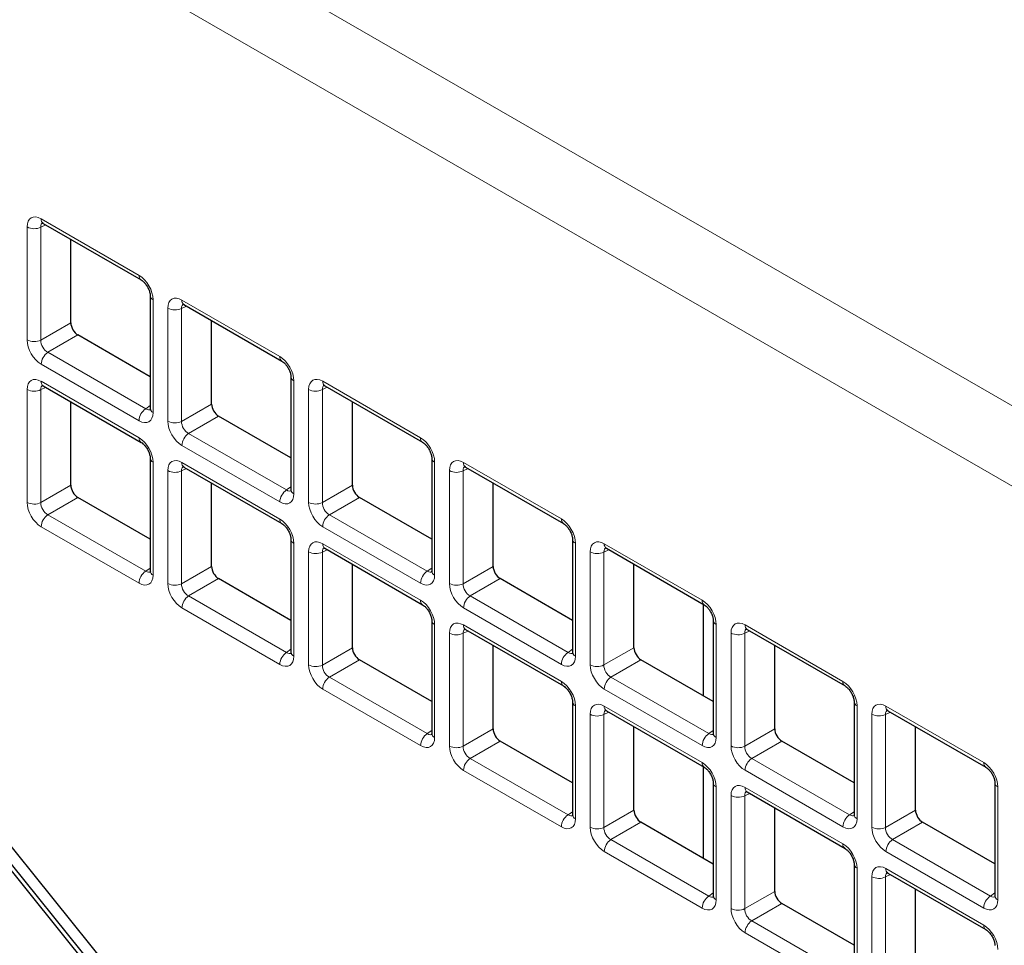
# Paper-space layout 'Blatt4' of a CAD drawing. Header units: millimetres. Extents: x 5 to 418, y 2 to 292.
# Tile 47 of 86: x 113 to 123, y 196 to 205. Entities that reach past the tile are written whole.
import ezdxf

# ---------------------------------------------------------------- set-up
doc = ezdxf.new("R2010")
doc.units = ezdxf.units.MM

psp = doc.layouts.new('Blatt4')

# ---------------------------------------------------------------- linework, layer by layer
at = {"color": 7, "linetype": 'Continuous', "lineweight": 18}
for p, q in [((104.7184, 211.6977), (138.9142, 191.9568)), ((138.5669, 191.3481), (104.371, 211.0889)), ((113.2302, 201.7332), (113.2302, 202.8685)), ((113.4177, 202.8895), (113.3678, 202.8664)), ((113.3678, 202.8664), (113.3678, 201.7311)), ((113.3714, 202.95), (114.3545, 202.3825)), ((114.4957, 202.1379), (114.4957, 201.0026)), ((114.8319, 202.0731), (114.782, 202.05)), ((114.7856, 202.1336), (115.7687, 201.5661)), ((114.6444, 200.9168), (114.6444, 202.0521)), ((114.782, 202.05), (114.782, 200.9147)), ((113.3678, 201.7311), (113.6693, 201.9052)), ((113.74, 201.7829), (113.4384, 201.6088)), ((113.4384, 201.6088), (114.4215, 201.0413)), ((114.3545, 200.9211), (113.3714, 201.4886)), ((113.3714, 201.317), (114.3545, 200.7494)), ((115.9099, 201.3215), (115.9099, 200.1862)), ((116.1998, 201.3172), (117.1829, 200.7497)), ((113.2302, 200.1001), (113.2302, 201.2354)), ((113.4177, 201.2564), (113.3678, 201.2333)), ((113.3678, 201.2333), (113.3678, 200.0981)), ((116.0586, 200.1004), (116.0586, 201.2357)), ((116.2461, 201.2567), (116.1962, 201.2336)), ((116.1962, 201.2336), (116.1962, 200.0983)), ((114.782, 200.9147), (115.0836, 201.0888)), ((114.4215, 201.0413), (114.4664, 201.073)), ((115.1542, 200.9665), (114.8526, 200.7924)), ((114.8526, 200.7924), (115.8357, 200.2249)), ((115.7687, 200.1047), (114.7856, 200.6722)), ((114.4957, 200.5048), (114.4957, 199.3695)), ((114.7856, 200.5006), (115.7687, 199.933)), ((117.3242, 200.5051), (117.3242, 199.3698)), ((117.614, 200.5008), (118.5971, 199.9333)), ((114.6444, 199.2837), (114.6444, 200.419)), ((114.8319, 200.44), (114.782, 200.4169)), ((114.782, 200.4169), (114.782, 199.2817)), ((117.4728, 199.284), (117.4728, 200.4193)), ((117.6603, 200.4403), (117.6104, 200.4172)), ((117.6104, 200.4172), (117.6104, 199.2819)), ((113.3678, 200.0981), (113.6693, 200.2722)), ((115.8357, 200.2249), (115.8807, 200.2566)), ((116.1962, 200.0983), (116.4978, 200.2724)), ((113.74, 200.1498), (113.4384, 199.9758)), ((116.5684, 200.1501), (116.2668, 199.976)), ((113.4384, 199.9758), (114.4215, 199.4082)), ((116.2668, 199.976), (117.2499, 199.4085)), ((114.3545, 199.288), (113.3714, 199.8555)), ((117.1829, 199.2882), (116.1998, 199.8558)), ((115.9099, 199.6884), (115.9099, 198.5531)), ((116.0586, 198.4673), (116.0586, 199.6026)), ((116.2461, 199.6236), (116.1962, 199.6005)), ((116.1962, 199.6005), (116.1962, 198.4652)), ((116.1998, 199.6841), (117.1829, 199.1166)), ((118.7384, 199.6887), (118.7384, 198.5534)), ((118.887, 198.4676), (118.887, 199.6029)), ((119.0746, 199.6239), (119.0246, 199.6008)), ((119.0246, 199.6008), (119.0246, 198.4655)), ((119.0282, 199.6844), (120.0114, 199.1169)), ((114.4215, 199.4082), (114.4664, 199.4399)), ((114.782, 199.2817), (115.0836, 199.4557)), ((117.2499, 199.4085), (117.2949, 199.4402)), ((117.6104, 199.2819), (117.912, 199.456)), ((115.1542, 199.3334), (114.8526, 199.1593)), ((117.9826, 199.3337), (117.681, 199.1596)), ((114.8526, 199.1593), (115.8357, 198.5918)), ((117.681, 199.1596), (118.6642, 198.5921)), ((115.7687, 198.4716), (114.7856, 199.0391)), ((118.5971, 198.4718), (117.614, 199.0394)), ((117.3242, 198.872), (117.3242, 197.7367)), ((117.6603, 198.8072), (117.6104, 198.7841)), ((117.614, 198.8677), (118.5971, 198.3002)), ((120.1526, 198.8723), (120.1526, 197.737)), ((120.4888, 198.8074), (120.4389, 198.7844)), ((120.4425, 198.868), (121.4256, 198.3005)), ((117.4728, 197.6509), (117.4728, 198.7862)), ((117.6104, 198.7841), (117.6104, 197.6488)), ((120.3012, 197.6512), (120.3012, 198.7865)), ((120.4389, 198.7844), (120.4389, 197.6491)), ((115.8357, 198.5918), (115.8807, 198.6235)), ((116.1962, 198.4652), (116.4978, 198.6393)), ((118.6642, 198.5921), (118.7091, 198.6237)), ((119.0246, 198.4655), (119.3262, 198.6396)), ((116.5684, 198.517), (116.2668, 198.3429)), ((119.3968, 198.5173), (119.0953, 198.3432)), ((116.2668, 198.3429), (117.2499, 197.7754)), ((119.0953, 198.3432), (120.0784, 197.7757)), ((117.1829, 197.6552), (116.1998, 198.2227)), ((120.0114, 197.6554), (119.0282, 198.223)), ((118.7384, 198.0556), (118.7384, 196.9203)), ((119.0282, 198.0513), (120.0114, 197.4838)), ((121.5668, 198.0559), (121.5668, 196.9206)), ((121.8567, 198.0516), (122.8398, 197.4841)), ((118.887, 196.8345), (118.887, 197.9698)), ((119.0746, 197.9908), (119.0246, 197.9677)), ((119.0246, 197.9677), (119.0246, 196.8324)), ((121.7154, 196.8348), (121.7154, 197.97)), ((121.903, 197.991), (121.8531, 197.968)), ((121.8531, 197.968), (121.8531, 196.8327)), ((117.6104, 197.6488), (117.912, 197.8229)), ((120.4389, 197.6491), (120.7404, 197.8232)), ((117.2499, 197.7754), (117.2949, 197.8071)), ((120.0784, 197.7757), (120.1233, 197.8073)), ((117.9826, 197.7006), (117.681, 197.5265)), ((120.811, 197.7009), (120.5095, 197.5268)), ((117.681, 197.5265), (118.6642, 196.959)), ((120.5095, 197.5268), (121.4926, 196.9593)), ((118.5971, 196.8388), (117.614, 197.4063)), ((121.4256, 196.839), (120.4425, 197.4066)), ((120.1526, 197.2392), (120.1526, 196.1039)), ((120.4425, 197.2349), (121.4256, 196.6674)), ((122.981, 197.2394), (122.981, 196.1042)), ((120.3012, 196.0181), (120.3012, 197.1534)), ((120.4888, 197.1744), (120.4389, 197.1513)), ((120.4389, 197.1513), (120.4389, 196.016)), ((118.6642, 196.959), (118.7091, 196.9907)), ((119.0246, 196.8324), (119.3262, 197.0065)), ((121.4926, 196.9593), (121.5375, 196.9909)), ((121.8531, 196.8327), (122.1546, 197.0068)), ((119.3968, 196.8842), (119.0953, 196.7101)), ((122.2252, 196.8845), (121.9237, 196.7104)), ((119.0953, 196.7101), (120.0784, 196.1426)), ((121.9237, 196.7104), (122.9068, 196.1428)), ((120.0114, 196.0224), (119.0282, 196.5899)), ((122.8398, 196.0226), (121.8567, 196.5902)), ((121.5668, 196.4228), (121.5668, 195.2875)), ((121.7154, 195.2017), (121.7154, 196.337)), ((121.903, 196.358), (121.8531, 196.3349)), ((121.8531, 196.3349), (121.8531, 195.1996)), ((121.8567, 196.4185), (122.8398, 195.851)), ((120.0784, 196.1426), (120.1233, 196.1743)), ((120.4389, 196.016), (120.7404, 196.1901)), ((122.9068, 196.1428), (122.9517, 196.1745)), ((120.811, 196.0678), (120.5095, 195.8937)), ((120.5095, 195.8937), (121.4926, 195.3262)), ((121.4256, 195.2059), (120.4425, 195.7735))]:
    psp.add_line(p, q, dxfattribs=at)
at = {"color": 7, "linetype": 'Continuous', "lineweight": 25}
for p, q in [((113.3921, 202.9043), (114.3752, 202.3367)), ((113.6693, 201.9052), (113.6693, 202.7442)), ((114.4664, 202.1787), (114.4664, 201.0434)), ((114.8063, 202.0879), (115.7894, 201.5203)), ((115.0836, 201.0888), (115.0836, 201.9278)), ((114.4664, 201.3635), (113.74, 201.7829)), ((136.7313, 167.2089), (109.1975, 201.4607)), ((109.1056, 201.3299), (136.6394, 167.0781)), ((109.141, 201.3503), (136.6635, 167.1125)), ((115.8807, 201.3623), (115.8807, 200.227)), ((113.3921, 201.2712), (114.3752, 200.7036)), ((116.2205, 201.2714), (117.2036, 200.7039)), ((113.6693, 200.2722), (113.6693, 201.1111)), ((116.4978, 200.2724), (116.4978, 201.1114)), ((115.8807, 200.5471), (115.1542, 200.9665)), ((114.4664, 200.5456), (114.4664, 199.4104)), ((117.2949, 200.5459), (117.2949, 199.4106)), ((114.8063, 200.4548), (115.7894, 199.8872)), ((117.6347, 200.455), (118.6179, 199.8875)), ((115.0836, 199.4557), (115.0836, 200.2947)), ((117.912, 199.456), (117.912, 200.295)), ((114.4664, 199.7305), (113.74, 200.1498)), ((117.2949, 199.7307), (116.5684, 200.1501)), ((115.8807, 199.7292), (115.8807, 198.594)), ((118.7091, 199.7295), (118.7091, 198.5942)), ((116.2205, 199.6384), (117.2036, 199.0708)), ((119.049, 199.6386), (120.0321, 199.0711)), ((116.4978, 198.6393), (116.4978, 199.4783)), ((119.3262, 198.6396), (119.3262, 199.4786)), ((115.8807, 198.914), (115.1542, 199.3334)), ((118.7091, 198.9143), (117.9826, 199.3337)), ((120.0199, 199.0781), (120.0199, 198.1576)), ((117.2949, 198.9128), (117.2949, 197.7775)), ((120.1233, 198.9131), (120.1233, 197.7778)), ((117.6347, 198.822), (118.6179, 198.2544)), ((120.4632, 198.8222), (121.4463, 198.2547)), ((117.912, 197.8229), (117.912, 198.6619)), ((120.7404, 197.8232), (120.7404, 198.6622)), ((117.2949, 198.0976), (116.5684, 198.517)), ((120.1233, 198.0979), (119.3968, 198.5173)), ((118.7091, 198.0964), (118.7091, 196.9611)), ((121.5375, 198.0967), (121.5375, 196.9614)), ((119.049, 198.0055), (120.0321, 197.438)), ((121.8774, 198.0058), (122.8605, 197.4383)), ((119.3262, 197.0065), (119.3262, 197.8455)), ((122.1546, 197.0068), (122.1546, 197.8458)), ((118.7091, 197.2812), (117.9826, 197.7006)), ((121.5375, 197.2815), (120.811, 197.7009)), ((120.0199, 197.445), (120.0199, 196.5245)), ((120.1233, 197.28), (120.1233, 196.1447)), ((122.9517, 197.2803), (122.9517, 196.145)), ((120.4632, 197.1891), (121.4463, 196.6216)), ((120.7404, 196.1901), (120.7404, 197.0291)), ((120.1233, 196.4648), (119.3968, 196.8842)), ((122.9517, 196.4651), (122.2252, 196.8845)), ((121.5375, 196.4636), (121.5375, 195.3283)), ((121.8774, 196.3727), (122.8605, 195.8052)), ((122.1546, 195.3737), (122.1546, 196.2127)), ((121.5375, 195.6484), (120.811, 196.0678))]:
    psp.add_line(p, q, dxfattribs=at)
at = {"color": 7, "linetype": 'Continuous', "lineweight": 18}
for centre, radius, start, end in [((113.3011, 203.0061), 0.1548, 242.73836, 295.52952), ((113.4193, 202.9441), 0.0482, 172.95535, 235.73247), ((114.4024, 202.3766), 0.0483, 172.96652, 235.61978), ((114.516, 202.1834), 0.0498, 186.24792, 246.02176), ((114.8335, 202.1277), 0.0482, 172.95535, 235.73247), ((114.7153, 202.1897), 0.1548, 242.73836, 295.52952), ((113.3011, 201.8708), 0.1548, 242.73836, 295.52952), ((113.526, 201.4812), 0.1548, 124.46664, 177.26576), ((115.8166, 201.5602), 0.0483, 172.96652, 235.61978), ((113.4193, 201.311), 0.0482, 172.95535, 235.73247), ((115.9302, 201.367), 0.0498, 186.24792, 246.02176), ((116.2477, 201.3113), 0.0482, 172.95535, 235.73247), ((113.3011, 201.373), 0.1548, 242.73836, 295.52952), ((116.1295, 201.3733), 0.1548, 242.73836, 295.52952), ((114.5091, 200.9137), 0.1548, 124.46664, 177.26576), ((114.5158, 201.0479), 0.0496, 185.2037, 246.11645), ((114.7153, 201.0544), 0.1548, 242.73836, 295.52952), ((114.9402, 200.6648), 0.1548, 124.46664, 177.26576), ((114.4024, 200.7435), 0.0483, 172.96652, 235.61978), ((117.2308, 200.7438), 0.0483, 172.96652, 235.61978), ((114.516, 200.5503), 0.0498, 186.24792, 246.02176), ((114.8335, 200.4946), 0.0482, 172.95535, 235.73247), ((117.3444, 200.5506), 0.0498, 186.24792, 246.02176), ((117.6619, 200.4949), 0.0482, 172.95535, 235.73247), ((114.7153, 200.5566), 0.1548, 242.73836, 295.52952), ((117.5437, 200.5569), 0.1548, 242.73836, 295.52952), ((115.9233, 200.0973), 0.1548, 124.46664, 177.26576), ((115.93, 200.2315), 0.0496, 185.2037, 246.11645), ((113.3011, 200.2377), 0.1548, 242.73836, 295.52952), ((116.1295, 200.238), 0.1548, 242.73836, 295.52952), ((113.526, 199.8481), 0.1548, 124.46664, 177.26576), ((115.8166, 199.9271), 0.0483, 172.96652, 235.61978), ((116.3544, 199.8484), 0.1548, 124.46664, 177.26576), ((118.6451, 199.9274), 0.0483, 172.96652, 235.61978), ((115.9302, 199.7339), 0.0498, 186.24792, 246.02176), ((118.7586, 199.7342), 0.0498, 186.24792, 246.02176), ((116.1295, 199.7402), 0.1548, 242.73836, 295.52952), ((116.2477, 199.6782), 0.0482, 172.95535, 235.73247), ((118.9579, 199.7405), 0.1548, 242.73836, 295.52952), ((119.0761, 199.6785), 0.0482, 172.95535, 235.73247), ((114.5091, 199.2806), 0.1548, 124.46664, 177.26576), ((114.5158, 199.4149), 0.0496, 185.2037, 246.11645), ((117.3375, 199.2809), 0.1548, 124.46664, 177.26576), ((117.3442, 199.4151), 0.0496, 185.2037, 246.11645), ((114.7153, 199.4213), 0.1548, 242.73836, 295.52952), ((117.5437, 199.4216), 0.1548, 242.73836, 295.52952), ((114.9402, 199.0317), 0.1548, 124.46664, 177.26576), ((117.2308, 199.1107), 0.0483, 172.96652, 235.61978), ((117.7686, 199.032), 0.1548, 124.46664, 177.26576), ((120.0593, 199.111), 0.0483, 172.96652, 235.61978), ((117.3444, 198.9175), 0.0498, 186.24792, 246.02176), ((120.1728, 198.9178), 0.0498, 186.24792, 246.02176), ((117.6619, 198.8618), 0.0482, 172.95535, 235.73247), ((120.4903, 198.8621), 0.0482, 172.95535, 235.73247), ((117.5437, 198.9238), 0.1548, 242.73836, 295.52952), ((120.3721, 198.9241), 0.1548, 242.73836, 295.52952), ((115.9233, 198.4642), 0.1548, 124.46664, 177.26576), ((115.93, 198.5984), 0.0496, 185.2037, 246.11645), ((118.7518, 198.4645), 0.1548, 124.46664, 177.26576), ((118.7584, 198.5987), 0.0496, 185.2037, 246.11645), ((116.1295, 198.6049), 0.1548, 242.73836, 295.52952), ((118.9579, 198.6052), 0.1548, 242.73836, 295.52952), ((116.3544, 198.2153), 0.1548, 124.46664, 177.26576), ((119.1828, 198.2156), 0.1548, 124.46664, 177.26576), ((118.6451, 198.2943), 0.0483, 172.96652, 235.61978), ((121.4735, 198.2946), 0.0483, 172.96652, 235.61978), ((118.7586, 198.1011), 0.0498, 186.24792, 246.02176), ((119.0761, 198.0454), 0.0482, 172.95535, 235.73247), ((121.5871, 198.1014), 0.0498, 186.24792, 246.02176), ((121.9045, 198.0457), 0.0482, 172.95535, 235.73247), ((118.9579, 198.1074), 0.1548, 242.73836, 295.52952), ((121.7863, 198.1077), 0.1548, 242.73836, 295.52952), ((117.3375, 197.6478), 0.1548, 124.46664, 177.26576), ((117.3442, 197.782), 0.0496, 185.2037, 246.11645), ((120.166, 197.648), 0.1548, 124.46664, 177.26576), ((120.1727, 197.7823), 0.0496, 185.2037, 246.11645), ((117.5437, 197.7885), 0.1548, 242.73836, 295.52952), ((120.3721, 197.7888), 0.1548, 242.73836, 295.52952), ((117.7686, 197.3989), 0.1548, 124.46664, 177.26576), ((120.5971, 197.3992), 0.1548, 124.46664, 177.26576), ((120.0593, 197.4779), 0.0483, 172.96652, 235.61978), ((122.8877, 197.4781), 0.0483, 172.96652, 235.61978), ((120.1728, 197.2847), 0.0498, 186.24792, 246.02176), ((120.4903, 197.229), 0.0482, 172.95535, 235.73247), ((123.0013, 197.285), 0.0498, 186.24792, 246.02176), ((120.3721, 197.291), 0.1548, 242.73836, 295.52952), ((118.7518, 196.8314), 0.1548, 124.46664, 177.26576), ((118.7584, 196.9656), 0.0496, 185.2037, 246.11645), ((121.5802, 196.8316), 0.1548, 124.46664, 177.26576), ((121.5869, 196.9659), 0.0496, 185.2037, 246.11645), ((118.9579, 196.9721), 0.1548, 242.73836, 295.52952), ((121.7863, 196.9724), 0.1548, 242.73836, 295.52952), ((119.1828, 196.5825), 0.1548, 124.46664, 177.26576), ((121.4735, 196.6615), 0.0483, 172.96652, 235.61978), ((122.0113, 196.5828), 0.1548, 124.46664, 177.26576), ((121.5871, 196.4683), 0.0498, 186.24792, 246.02176), ((121.7863, 196.4746), 0.1548, 242.73836, 295.52952), ((121.9045, 196.4126), 0.0482, 172.95535, 235.73247), ((120.166, 196.015), 0.1548, 124.46664, 177.26576), ((120.1727, 196.1492), 0.0496, 185.2037, 246.11645), ((122.9944, 196.0152), 0.1548, 124.46664, 177.26576), ((123.0011, 196.1495), 0.0496, 185.2037, 246.11645), ((120.3721, 196.1557), 0.1548, 242.73836, 295.52952), ((120.5971, 195.7661), 0.1548, 124.46664, 177.26576), ((122.8877, 195.8451), 0.0483, 172.96652, 235.61978)]:
    psp.add_arc(centre, radius, start, end, dxfattribs=at)
for centre, major_axis, ratio, start_param, end_param in [((113.3718, 202.7863), (-0.1003, 0.1737), 0.575802, 5.499237, 7.067295), ((113.4425, 202.8271), (-0.0581, 0.0827), 0.569649, 6.163641, 7.016731), ((114.3541, 202.2192), (-0.1, 0.1732), 0.578965, 3.928442, 5.496499), ((114.786, 201.9699), (-0.1003, 0.1737), 0.575802, 5.499237, 7.067295), ((114.8567, 202.0107), (-0.0581, 0.0827), 0.569649, 6.163641, 7.016731), ((113.3718, 201.6519), (-0.1, 0.1732), 0.578965, 0.786849, 2.354907), ((113.4425, 201.6927), (-0.05, 0.0866), 0.642476, 0.786856, 2.354913), ((115.7683, 201.4028), (-0.1, 0.1732), 0.578965, 3.928442, 5.496499), ((113.3718, 201.1532), (-0.1003, 0.1737), 0.575802, 5.499237, 7.067295), ((113.4425, 201.194), (-0.0581, 0.0827), 0.569649, 6.163641, 7.016731), ((116.2002, 201.1535), (-0.1003, 0.1737), 0.575802, 5.499237, 7.067295), ((116.2709, 201.1943), (-0.0581, 0.0827), 0.569649, 6.163641, 7.016731), ((114.3541, 201.0848), (-0.1003, 0.1737), 0.575802, 2.357645, 3.925702), ((114.4248, 201.1256), (-0.0426, 0.0917), 0.56964, 2.408205, 3.2431), ((114.786, 200.8355), (-0.1, 0.1732), 0.578965, 0.786849, 2.354907), ((114.8567, 200.8763), (-0.05, 0.0866), 0.642476, 0.786856, 2.354913), ((114.3541, 200.5861), (-0.1, 0.1732), 0.578965, 3.928442, 5.496499), ((117.1825, 200.5864), (-0.1, 0.1732), 0.578965, 3.928442, 5.496499), ((114.786, 200.3368), (-0.1003, 0.1737), 0.575802, 5.499237, 7.067295), ((117.6144, 200.3371), (-0.1003, 0.1737), 0.575802, 5.499237, 7.067295), ((114.8567, 200.3776), (-0.0581, 0.0827), 0.569649, 6.163641, 7.016731), ((117.6851, 200.3779), (-0.0581, 0.0827), 0.569649, 6.163641, 7.016731), ((115.839, 200.3092), (-0.0426, 0.0917), 0.56964, 2.408205, 3.2431), ((113.3718, 200.0188), (-0.1, 0.1732), 0.578965, 0.786849, 2.354907), ((113.4425, 200.0597), (-0.05, 0.0866), 0.642476, 0.786856, 2.354913), ((115.7683, 200.2684), (-0.1003, 0.1737), 0.575802, 2.357645, 3.925702), ((116.2002, 200.0191), (-0.1, 0.1732), 0.578965, 0.786849, 2.354907), ((116.2709, 200.0599), (-0.05, 0.0866), 0.642476, 0.786856, 2.354913), ((115.7683, 199.7697), (-0.1, 0.1732), 0.578965, 3.928442, 5.496499), ((118.5968, 199.77), (-0.1, 0.1732), 0.578965, 3.928442, 5.496499), ((116.2002, 199.5204), (-0.1003, 0.1737), 0.575802, 5.499237, 7.067295), ((119.0286, 199.5207), (-0.1003, 0.1737), 0.575802, 5.499237, 7.067295), ((116.2709, 199.5612), (-0.0581, 0.0827), 0.569649, 6.163641, 7.016731), ((119.0993, 199.5615), (-0.0581, 0.0827), 0.569649, 6.163641, 7.016731), ((114.4248, 199.4926), (-0.0426, 0.0917), 0.56964, 2.408205, 3.2431), ((117.2533, 199.4928), (-0.0426, 0.0917), 0.56964, 2.408205, 3.2431), ((114.3541, 199.4517), (-0.1003, 0.1737), 0.575802, 2.357645, 3.925702), ((117.1825, 199.452), (-0.1003, 0.1737), 0.575802, 2.357645, 3.925702), ((114.786, 199.2024), (-0.1, 0.1732), 0.578965, 0.786849, 2.354907), ((114.8567, 199.2432), (-0.05, 0.0866), 0.642476, 0.786856, 2.354913), ((117.6144, 199.2027), (-0.1, 0.1732), 0.578965, 0.786849, 2.354907), ((117.6851, 199.2435), (-0.05, 0.0866), 0.642476, 0.786856, 2.354913), ((117.1825, 198.9533), (-0.1, 0.1732), 0.578965, 3.928442, 5.496499), ((120.011, 198.9536), (-0.1, 0.1732), 0.578965, 3.928442, 5.496499), ((117.6144, 198.704), (-0.1003, 0.1737), 0.575802, 5.499237, 7.067295), ((120.4428, 198.7043), (-0.1003, 0.1737), 0.575802, 5.499237, 7.067295), ((117.6851, 198.7448), (-0.0581, 0.0827), 0.569649, 0.101009, 0.733546), ((120.5136, 198.7451), (-0.0581, 0.0827), 0.569649, 6.163641, 7.016731), ((115.7683, 198.6353), (-0.1003, 0.1737), 0.575802, 2.357645, 3.925702), ((115.839, 198.6762), (-0.0426, 0.0917), 0.56964, 2.408205, 3.2431), ((118.5968, 198.6356), (-0.1003, 0.1737), 0.575802, 2.357645, 3.925702), ((118.6675, 198.6764), (-0.0426, 0.0917), 0.56964, 2.408205, 3.2431), ((116.2002, 198.386), (-0.1, 0.1732), 0.578965, 0.786849, 2.354907), ((116.2709, 198.4268), (-0.05, 0.0866), 0.642476, 0.786856, 2.354913), ((119.0286, 198.3863), (-0.1, 0.1732), 0.578965, 0.786849, 2.354907), ((119.0993, 198.4271), (-0.05, 0.0866), 0.642476, 0.786856, 2.354913), ((118.5968, 198.1369), (-0.1, 0.1732), 0.578965, 3.928442, 5.496499), ((121.4252, 198.1372), (-0.1, 0.1732), 0.578965, 3.928442, 5.496499), ((119.0286, 197.8876), (-0.1003, 0.1737), 0.575802, 5.499237, 7.067295), ((119.0993, 197.9284), (-0.0581, 0.0827), 0.569649, 6.163641, 7.016731), ((121.8571, 197.8878), (-0.1003, 0.1737), 0.575802, 5.499237, 7.067295), ((121.9278, 197.9287), (-0.0581, 0.0827), 0.569649, 6.163641, 7.016731), ((117.1825, 197.8189), (-0.1003, 0.1737), 0.575802, 2.357645, 3.925702), ((117.2533, 197.8597), (-0.0426, 0.0917), 0.56964, 2.408205, 3.2431), ((120.011, 197.8192), (-0.1003, 0.1737), 0.575802, 2.357645, 3.925702), ((120.0817, 197.86), (-0.0426, 0.0917), 0.56964, 2.408205, 3.2431), ((117.6144, 197.5696), (-0.1, 0.1732), 0.578965, 0.786849, 2.354907), ((117.6851, 197.6104), (-0.05, 0.0866), 0.642476, 0.786856, 2.354913), ((120.4428, 197.5699), (-0.1, 0.1732), 0.578965, 0.786849, 2.354907), ((120.5136, 197.6107), (-0.05, 0.0866), 0.642476, 0.786856, 2.354913), ((120.011, 197.3205), (-0.1, 0.1732), 0.578965, 3.928442, 5.496499), ((122.8394, 197.3207), (-0.1, 0.1732), 0.578965, 3.928442, 5.496499), ((120.4428, 197.0712), (-0.1003, 0.1737), 0.575802, 5.499237, 7.067295), ((120.5136, 197.112), (-0.0581, 0.0827), 0.569649, 6.163641, 7.016731), ((118.6675, 197.0433), (-0.0426, 0.0917), 0.56964, 2.408205, 3.2431), ((121.4959, 197.0436), (-0.0426, 0.0917), 0.56964, 2.408205, 3.2431), ((118.5968, 197.0025), (-0.1003, 0.1737), 0.575802, 2.357645, 3.925702), ((119.0286, 196.7532), (-0.1, 0.1732), 0.578965, 0.786849, 2.354907), ((119.0993, 196.794), (-0.05, 0.0866), 0.642476, 0.786856, 2.354913), ((121.4252, 197.0028), (-0.1003, 0.1737), 0.575802, 2.357645, 3.925702), ((121.8571, 196.7535), (-0.1, 0.1732), 0.578965, 0.786849, 2.354907), ((121.9278, 196.7943), (-0.05, 0.0866), 0.642476, 0.786856, 2.354913), ((121.4252, 196.5041), (-0.1, 0.1732), 0.578965, 3.928442, 5.496499), ((121.8571, 196.2548), (-0.1003, 0.1737), 0.575802, 5.499237, 7.067295), ((121.9278, 196.2956), (-0.0581, 0.0827), 0.569649, 6.163641, 7.016731), ((120.0817, 196.2269), (-0.0426, 0.0917), 0.56964, 2.408205, 3.2431), ((122.9101, 196.2272), (-0.0426, 0.0917), 0.56964, 2.408205, 3.2431), ((120.011, 196.1861), (-0.1003, 0.1737), 0.575802, 2.357645, 3.925702), ((122.8394, 196.1864), (-0.1003, 0.1737), 0.575802, 2.357645, 3.925702), ((120.4428, 195.9368), (-0.1, 0.1732), 0.578965, 0.786849, 2.354907), ((120.5136, 195.9776), (-0.05, 0.0866), 0.642476, 0.786856, 2.354913), ((122.8394, 195.6877), (-0.1, 0.1732), 0.578965, 3.928442, 5.496499)]:
    psp.add_ellipse(centre, major_axis=major_axis, ratio=ratio, start_param=start_param, end_param=end_param, dxfattribs=at)
at = {"color": 7, "linetype": 'Continuous', "lineweight": 25}
for centre in [(113.7402, 201.8646), (115.1544, 201.0482), (113.7402, 200.2315), (116.5686, 200.2318), (115.1544, 199.4151), (117.9828, 199.4154), (116.5686, 198.5987), (119.397, 198.5989), (117.9828, 197.7823), (120.8112, 197.7825), (119.397, 196.9659), (122.2254, 196.9661), (120.8112, 196.1495)]:
    psp.add_ellipse(centre, major_axis=(-0.05, 0.0866), ratio=0.578965, start_param=0.786849, end_param=2.354907, dxfattribs=at)
for points, knots in [([(113.3793, 202.9099), (113.3795, 202.91), (113.3798, 202.9102), (113.3881, 202.9062), (113.3921, 202.9043)], [0, 0, 0, 0, 0.511658, 1, 1, 1, 1]), ([(114.3752, 202.3367), (114.3814, 202.3327), (114.3939, 202.3244), (114.4174, 202.3003), (114.4395, 202.2684), (114.4568, 202.2318), (114.4655, 202.1992), (114.4662, 202.1847), (114.4664, 202.1787)], [0, 0, 0, 0, 0.155419, 0.319081, 0.497627, 0.684711, 0.870071, 1, 1, 1, 1]), ([(114.7935, 202.0935), (114.7937, 202.0936), (114.7941, 202.0938), (114.8023, 202.0898), (114.8063, 202.0879)], [0, 0, 0, 0, 0.511658, 1, 1, 1, 1]), ([(115.7894, 201.5203), (115.7956, 201.5163), (115.8082, 201.508), (115.8316, 201.4839), (115.8537, 201.452), (115.871, 201.4154), (115.8797, 201.3828), (115.8804, 201.3683), (115.8807, 201.3623)], [0, 0, 0, 0, 0.155419, 0.319081, 0.497627, 0.684711, 0.870071, 1, 1, 1, 1]), ([(113.3793, 201.2768), (113.3795, 201.2769), (113.3798, 201.2771), (113.3881, 201.2731), (113.3921, 201.2712)], [0, 0, 0, 0, 0.511658, 1, 1, 1, 1]), ([(116.2077, 201.2771), (116.2079, 201.2772), (116.2083, 201.2774), (116.2165, 201.2734), (116.2205, 201.2714)], [0, 0, 0, 0, 0.511658, 1, 1, 1, 1]), ([(114.4664, 201.0434), (114.466, 201.0381), (114.4651, 201.0291), (114.4651, 201.0295), (114.4651, 201.0297)], [0, 0, 0, 0, 0.588163, 1, 1, 1, 1]), ([(114.3752, 200.7036), (114.3814, 200.6996), (114.3939, 200.6914), (114.4174, 200.6672), (114.4395, 200.6353), (114.4568, 200.5987), (114.4655, 200.5661), (114.4662, 200.5516), (114.4664, 200.5456)], [0, 0, 0, 0, 0.155419, 0.319081, 0.497627, 0.684711, 0.870071, 1, 1, 1, 1]), ([(117.2036, 200.7039), (117.2098, 200.6999), (117.2224, 200.6916), (117.2458, 200.6675), (117.2679, 200.6356), (117.2852, 200.599), (117.2939, 200.5664), (117.2946, 200.5519), (117.2949, 200.5459)], [0, 0, 0, 0, 0.155419, 0.319081, 0.497627, 0.684711, 0.870071, 1, 1, 1, 1]), ([(114.7935, 200.4604), (114.7937, 200.4605), (114.7941, 200.4607), (114.8023, 200.4567), (114.8063, 200.4548)], [0, 0, 0, 0, 0.511658, 1, 1, 1, 1]), ([(117.6219, 200.4607), (117.6221, 200.4608), (117.6225, 200.461), (117.6307, 200.457), (117.6347, 200.455)], [0, 0, 0, 0, 0.511658, 1, 1, 1, 1]), ([(115.8807, 200.227), (115.8802, 200.2217), (115.8794, 200.2127), (115.8793, 200.2131), (115.8793, 200.2133)], [0, 0, 0, 0, 0.588163, 1, 1, 1, 1]), ([(115.7894, 199.8872), (115.7956, 199.8832), (115.8082, 199.8749), (115.8316, 199.8508), (115.8537, 199.8189), (115.871, 199.7823), (115.8797, 199.7497), (115.8804, 199.7352), (115.8807, 199.7292)], [0, 0, 0, 0, 0.155419, 0.319081, 0.497627, 0.684711, 0.870071, 1, 1, 1, 1]), ([(118.6179, 199.8875), (118.624, 199.8835), (118.6366, 199.8752), (118.66, 199.8511), (118.6821, 199.8192), (118.6994, 199.7826), (118.7081, 199.75), (118.7088, 199.7355), (118.7091, 199.7295)], [0, 0, 0, 0, 0.155419, 0.319081, 0.497627, 0.684711, 0.870071, 1, 1, 1, 1]), ([(116.2077, 199.644), (116.2079, 199.6441), (116.2083, 199.6443), (116.2165, 199.6403), (116.2205, 199.6384)], [0, 0, 0, 0, 0.511658, 1, 1, 1, 1]), ([(119.0361, 199.6443), (119.0363, 199.6444), (119.0367, 199.6446), (119.0449, 199.6406), (119.049, 199.6386)], [0, 0, 0, 0, 0.511658, 1, 1, 1, 1]), ([(114.4664, 199.4104), (114.466, 199.405), (114.4651, 199.396), (114.4651, 199.3964), (114.4651, 199.3966)], [0, 0, 0, 0, 0.588163, 1, 1, 1, 1]), ([(117.2949, 199.4106), (117.2944, 199.4053), (117.2936, 199.3963), (117.2935, 199.3967), (117.2935, 199.3969)], [0, 0, 0, 0, 0.588163, 1, 1, 1, 1]), ([(117.2036, 199.0708), (117.2098, 199.0668), (117.2224, 199.0585), (117.2458, 199.0344), (117.2679, 199.0025), (117.2852, 198.9659), (117.2939, 198.9333), (117.2946, 198.9188), (117.2949, 198.9128)], [0, 0, 0, 0, 0.155419, 0.319081, 0.497627, 0.684711, 0.870071, 1, 1, 1, 1]), ([(120.0321, 199.0711), (120.0382, 199.0671), (120.0508, 199.0588), (120.0742, 199.0347), (120.0963, 199.0028), (120.1137, 198.9662), (120.1223, 198.9336), (120.123, 198.9191), (120.1233, 198.9131)], [0, 0, 0, 0, 0.155419, 0.319081, 0.497627, 0.684711, 0.870071, 1, 1, 1, 1]), ([(117.6219, 198.8276), (117.6221, 198.8277), (117.6225, 198.8279), (117.6307, 198.8239), (117.6347, 198.822)], [0, 0, 0, 0, 0.511658, 1, 1, 1, 1]), ([(120.4504, 198.8279), (120.4505, 198.828), (120.4509, 198.8282), (120.4591, 198.8242), (120.4632, 198.8222)], [0, 0, 0, 0, 0.511658, 1, 1, 1, 1]), ([(115.8807, 198.594), (115.8802, 198.5886), (115.8794, 198.5796), (115.8793, 198.58), (115.8793, 198.5802)], [0, 0, 0, 0, 0.588163, 1, 1, 1, 1]), ([(118.7091, 198.5942), (118.7086, 198.5889), (118.7078, 198.5799), (118.7077, 198.5803), (118.7077, 198.5805)], [0, 0, 0, 0, 0.588163, 1, 1, 1, 1]), ([(118.6179, 198.2544), (118.624, 198.2504), (118.6366, 198.2421), (118.66, 198.218), (118.6821, 198.1861), (118.6994, 198.1495), (118.7081, 198.1169), (118.7088, 198.1024), (118.7091, 198.0964)], [0, 0, 0, 0, 0.155419, 0.319081, 0.497627, 0.684711, 0.870071, 1, 1, 1, 1]), ([(121.4463, 198.2547), (121.4524, 198.2507), (121.465, 198.2424), (121.4884, 198.2183), (121.5106, 198.1864), (121.5279, 198.1498), (121.5365, 198.1172), (121.5372, 198.1027), (121.5375, 198.0967)], [0, 0, 0, 0, 0.155419, 0.319081, 0.497627, 0.684711, 0.870071, 1, 1, 1, 1]), ([(119.0361, 198.0112), (119.0363, 198.0113), (119.0367, 198.0115), (119.0449, 198.0075), (119.049, 198.0055)], [0, 0, 0, 0, 0.511658, 1, 1, 1, 1]), ([(121.8646, 198.0115), (121.8648, 198.0116), (121.8651, 198.0118), (121.8734, 198.0078), (121.8774, 198.0058)], [0, 0, 0, 0, 0.511658, 1, 1, 1, 1]), ([(117.2949, 197.7775), (117.2944, 197.7722), (117.2936, 197.7632), (117.2935, 197.7636), (117.2935, 197.7638)], [0, 0, 0, 0, 0.588163, 1, 1, 1, 1]), ([(120.1233, 197.7778), (120.1228, 197.7725), (120.122, 197.7635), (120.1219, 197.7639), (120.1219, 197.7641)], [0, 0, 0, 0, 0.588163, 1, 1, 1, 1]), ([(120.0321, 197.438), (120.0382, 197.434), (120.0508, 197.4257), (120.0742, 197.4016), (120.0963, 197.3697), (120.1137, 197.3331), (120.1223, 197.3005), (120.123, 197.286), (120.1233, 197.28)], [0, 0, 0, 0, 0.155419, 0.319081, 0.497627, 0.684711, 0.870071, 1, 1, 1, 1]), ([(122.8605, 197.4383), (122.8666, 197.4342), (122.8792, 197.426), (122.9026, 197.4019), (122.9248, 197.37), (122.9421, 197.3333), (122.9507, 197.3008), (122.9514, 197.2862), (122.9517, 197.2803)], [0, 0, 0, 0, 0.155419, 0.319081, 0.497627, 0.684711, 0.870071, 1, 1, 1, 1]), ([(120.4504, 197.1948), (120.4505, 197.1949), (120.4509, 197.1951), (120.4591, 197.1911), (120.4632, 197.1891)], [0, 0, 0, 0, 0.511658, 1, 1, 1, 1]), ([(118.7091, 196.9611), (118.7086, 196.9558), (118.7078, 196.9468), (118.7077, 196.9472), (118.7077, 196.9474)], [0, 0, 0, 0, 0.588163, 1, 1, 1, 1]), ([(121.5375, 196.9614), (121.537, 196.9561), (121.5362, 196.947), (121.5362, 196.9475), (121.5361, 196.9477)], [0, 0, 0, 0, 0.588163, 1, 1, 1, 1]), ([(121.4463, 196.6216), (121.4524, 196.6176), (121.465, 196.6093), (121.4884, 196.5852), (121.5106, 196.5533), (121.5279, 196.5167), (121.5365, 196.4841), (121.5372, 196.4696), (121.5375, 196.4636)], [0, 0, 0, 0, 0.155419, 0.319081, 0.497627, 0.684711, 0.870071, 1, 1, 1, 1]), ([(121.8646, 196.3784), (121.8648, 196.3785), (121.8651, 196.3787), (121.8734, 196.3747), (121.8774, 196.3727)], [0, 0, 0, 0, 0.511658, 1, 1, 1, 1]), ([(120.1233, 196.1447), (120.1228, 196.1394), (120.122, 196.1304), (120.1219, 196.1308), (120.1219, 196.131)], [0, 0, 0, 0, 0.588163, 1, 1, 1, 1]), ([(122.9517, 196.145), (122.9512, 196.1397), (122.9504, 196.1306), (122.9504, 196.1311), (122.9504, 196.1313)], [0, 0, 0, 0, 0.5881631, 1, 1, 1, 1]), ([(122.8605, 195.8052), (122.8666, 195.8012), (122.8792, 195.7929), (122.9026, 195.7688), (122.9248, 195.7369), (122.9421, 195.7003), (122.9507, 195.6677), (122.9514, 195.6532), (122.9517, 195.6472)], [0, 0, 0, 0, 0.155419, 0.319081, 0.497627, 0.684711, 0.870071, 1, 1, 1, 1])]:
    psp.add_open_spline(points, degree=3, knots=knots, dxfattribs=at)

doc.saveas('drawing.dxf')
